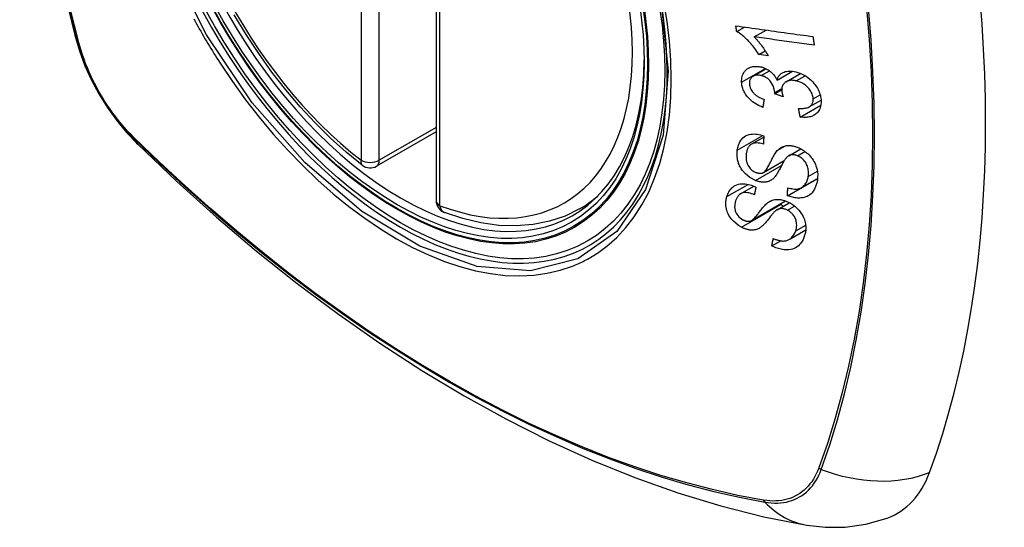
# Model space of a CAD drawing. Header units: inches. Extents: x 19 to 626, y 56 to 294.
# Tile 242 of 256: x 622.138 to 623.042, y 231.374 to 231.84. Entities that reach past the tile are written whole.
import ezdxf

# ---------------------------------------------------------------- set-up
doc = ezdxf.new("R2010")
doc.units = ezdxf.units.IN
doc.header["$MEASUREMENT"] = 0
doc.layers.add('Visible Edges(ANSI)', color=7, linetype='Continuous', lineweight=25)
doc.layers.add('Visible Tangent Edges(ANSI)', color=7, linetype='Continuous', lineweight=25)

msp = doc.modelspace()

# ---------------------------------------------------------------- linework, layer by layer
at = {"layer": 'Visible Edges(ANSI)'}
for p, q in [((622.51985, 232.15946), (622.51985, 231.67416)), ((622.79584, 231.82929), (622.80292, 231.83336)), ((622.81188, 231.8243), (622.82282, 231.8306)), ((622.81633, 231.80813), (622.82207, 231.81143)), ((622.82473, 231.80698), (622.81633, 231.80813)), ((622.81093, 231.78821), (622.8228, 231.79505)), ((622.83298, 231.78464), (622.84704, 231.79273)), ((622.84128, 231.78317), (622.85448, 231.79077)), ((622.83073, 231.77202), (622.83721, 231.77575)), ((622.83845, 231.76938), (622.83073, 231.77202)), ((622.85416, 231.75075), (622.87314, 231.76167)), ((622.86243, 231.7601), (622.8733, 231.76636)), ((622.51985, 231.73709), (622.46517, 231.7056)), ((622.80929, 231.72581), (622.82073, 231.7324)), ((622.84359, 231.71522), (622.85467, 231.72161)), ((622.82039, 231.69981), (622.83949, 231.71082)), ((622.84251, 231.67849), (622.86997, 231.6943)), ((622.85532, 231.68593), (622.87009, 231.69444)), ((622.86997, 231.6943), (622.86998, 231.69437)), ((622.87007, 231.69423), (622.86997, 231.6943)), ((622.79948, 231.68035), (622.81149, 231.68726)), ((622.65166, 231.66641), (622.66197, 231.67235)), ((622.8094, 231.65575), (622.84059, 231.67371)), ((622.83292, 231.66562), (622.84416, 231.67209)), ((622.84407, 231.63833), (622.85925, 231.64707)), ((622.82815, 231.63246), (622.83625, 231.63712))]:
    msp.add_line(p, q, dxfattribs=at)
at = {"layer": 'Visible Edges(ANSI)', "flags": 128}
for points in [[(622.19156, 232.53381), (622.17873, 232.4957), (622.16767, 232.45647), (622.15838, 232.41618), (622.15083, 232.37491), (622.14499, 232.33272), (622.14084, 232.28967), (622.13837, 232.24583), (622.13755, 232.20125), (622.13836, 232.15601), (622.14079, 232.11016), (622.14481, 232.06376), (622.1504, 232.01688), (622.15755, 231.9696), (622.16623, 231.92196), (622.17642, 231.87405), (622.1881, 231.82593)], [(622.45204, 231.70651), (622.43734, 231.71851), (622.42291, 231.73149), (622.40882, 231.7454), (622.39512, 231.76017), (622.38188, 231.77574), (622.36915, 231.79203), (622.35699, 231.80897), (622.34544, 231.82649), (622.33456, 231.8445)], [(622.79584, 231.82929), (622.79581, 231.8295), (622.79578, 231.82972), (622.79574, 231.82993), (622.79571, 231.83015), (622.79568, 231.83036), (622.79565, 231.83058), (622.79562, 231.83079), (622.79559, 231.83101), (622.79556, 231.83122), (622.79553, 231.83144), (622.7955, 231.83165), (622.79547, 231.83187), (622.79544, 231.83208), (622.79541, 231.8323), (622.79538, 231.83251), (622.79535, 231.83273), (622.79532, 231.83294), (622.79529, 231.83316), (622.79526, 231.83337), (622.79523, 231.83359), (622.7952, 231.8338), (622.79517, 231.83402), (622.79514, 231.83423), (622.79511, 231.83445)], [(622.79511, 231.83445), (622.79803, 231.83404), (622.80097, 231.83363), (622.80391, 231.83323), (622.80685, 231.83282), (622.8098, 231.83241), (622.81276, 231.832), (622.81571, 231.83159), (622.81867, 231.83118), (622.82163, 231.83077), (622.8246, 231.83036), (622.82756, 231.82995), (622.83052, 231.82953), (622.83349, 231.82912), (622.83645, 231.82871), (622.83941, 231.8283), (622.84236, 231.82789), (622.84532, 231.82749), (622.84826, 231.82708), (622.85121, 231.82667), (622.85414, 231.82626), (622.85707, 231.82586), (622.86, 231.82545), (622.86291, 231.82505), (622.86582, 231.82465)], [(622.1881, 231.82593), (622.19233, 231.81163), (622.19748, 231.7979), (622.20346, 231.78469), (622.21027, 231.77196), (622.21789, 231.7597), (622.22634, 231.7479), (622.23567, 231.73658), (622.24594, 231.72576)], [(622.81633, 231.80813), (622.81538, 231.80962), (622.81443, 231.81103), (622.81349, 231.81238), (622.81254, 231.81367), (622.81161, 231.81489), (622.81068, 231.81604), (622.80977, 231.81714), (622.80886, 231.81818), (622.80798, 231.81916), (622.80711, 231.82008), (622.80626, 231.82095), (622.80543, 231.82177), (622.80463, 231.82255), (622.80386, 231.82327), (622.80311, 231.82395), (622.80235, 231.82461), (622.80158, 231.82526), (622.8008, 231.8259), (622.8, 231.82652), (622.79919, 231.82713), (622.79836, 231.82771), (622.79753, 231.82827), (622.79669, 231.82879), (622.79584, 231.82929)], [(622.86582, 231.82465), (622.86587, 231.82432), (622.86592, 231.82399), (622.86597, 231.82365), (622.86602, 231.82332), (622.86607, 231.82299), (622.86612, 231.82266), (622.86617, 231.82233), (622.86622, 231.822), (622.86627, 231.82167), (622.86632, 231.82134), (622.86637, 231.821), (622.86642, 231.82067), (622.86647, 231.82034), (622.86652, 231.82001), (622.86657, 231.81968), (622.86662, 231.81935), (622.86668, 231.81902), (622.86673, 231.81869), (622.86678, 231.81836), (622.86683, 231.81803), (622.86688, 231.8177), (622.86693, 231.81737), (622.86698, 231.81703), (622.86703, 231.8167)], [(622.81188, 231.8243), (622.81237, 231.82382), (622.81285, 231.82333), (622.81333, 231.82283), (622.8138, 231.82232), (622.81427, 231.82181), (622.81473, 231.82128), (622.81518, 231.82076), (622.81563, 231.82022), (622.81607, 231.81969), (622.81651, 231.81915), (622.81694, 231.81861), (622.81736, 231.81807), (622.81777, 231.81753), (622.81818, 231.81699), (622.81864, 231.81637), (622.81918, 231.81563), (622.81979, 231.81478), (622.82045, 231.81384), (622.82116, 231.81282), (622.82188, 231.81173), (622.82262, 231.81058), (622.82335, 231.8094), (622.82406, 231.8082), (622.82473, 231.80698)], [(622.86703, 231.8167), (622.86475, 231.81702), (622.86246, 231.81733), (622.86017, 231.81765), (622.85788, 231.81796), (622.85559, 231.81828), (622.85329, 231.8186), (622.85099, 231.81891), (622.84869, 231.81923), (622.84639, 231.81955), (622.84409, 231.81986), (622.84178, 231.82018), (622.83948, 231.8205), (622.83717, 231.82082), (622.83487, 231.82113), (622.83256, 231.82145), (622.83026, 231.82177), (622.82795, 231.82209), (622.82565, 231.8224), (622.82335, 231.82272), (622.82105, 231.82304), (622.81876, 231.82336), (622.81646, 231.82367), (622.81417, 231.82399), (622.81188, 231.8243)], [(622.80037, 231.7828), (622.80035, 231.78416), (622.80044, 231.78549), (622.80062, 231.78678), (622.80091, 231.78802), (622.80129, 231.78922), (622.80178, 231.79036), (622.80237, 231.79144), (622.80304, 231.79244), (622.8038, 231.79337), (622.80465, 231.79421), (622.8056, 231.79496), (622.80661, 231.7956), (622.80764, 231.79611), (622.80867, 231.7965), (622.80967, 231.7968), (622.81064, 231.79701), (622.81155, 231.79716), (622.81246, 231.79725), (622.81338, 231.79729), (622.81432, 231.79728), (622.81526, 231.79722), (622.81622, 231.79711), (622.81719, 231.79695), (622.81817, 231.79674)], [(622.8183, 231.78884), (622.81757, 231.789), (622.81684, 231.78912), (622.81612, 231.7892), (622.81541, 231.78924), (622.8147, 231.78924), (622.81402, 231.78919), (622.81336, 231.78909), (622.81273, 231.78895), (622.81211, 231.78876), (622.81152, 231.78852), (622.81096, 231.78823), (622.81043, 231.78789), (622.80993, 231.78752), (622.80947, 231.7871), (622.80907, 231.78665), (622.80871, 231.78616), (622.8084, 231.78564), (622.80813, 231.78508), (622.80792, 231.78449), (622.80776, 231.78388), (622.80764, 231.78324), (622.80757, 231.78259), (622.80754, 231.78192), (622.80756, 231.78124)], [(622.81817, 231.79674), (622.81883, 231.79657), (622.81948, 231.79638), (622.82014, 231.79617), (622.82079, 231.79594), (622.82144, 231.79568), (622.82209, 231.79539), (622.82272, 231.79509), (622.82336, 231.79476), (622.82398, 231.79441), (622.8246, 231.79404), (622.82522, 231.79363), (622.82586, 231.79318), (622.82652, 231.79269), (622.82719, 231.79214), (622.82787, 231.79155), (622.82855, 231.79089), (622.82923, 231.79018), (622.82987, 231.78944), (622.83048, 231.78868), (622.83105, 231.7879), (622.83158, 231.78711), (622.83208, 231.7863), (622.83255, 231.78547), (622.83298, 231.78464)], [(622.83078, 231.77323), (622.83033, 231.77639), (622.82925, 231.77954), (622.82764, 231.78247), (622.82632, 231.78423), (622.82581, 231.78478), (622.82548, 231.78511), (622.82514, 231.78542), (622.82479, 231.78572), (622.82443, 231.78601), (622.82406, 231.78629), (622.82368, 231.78655), (622.82329, 231.78681), (622.8229, 231.78705), (622.82249, 231.78727), (622.82208, 231.78749), (622.82167, 231.78769), (622.82126, 231.78787), (622.82084, 231.78804), (622.82042, 231.78821), (622.82, 231.78835), (622.81957, 231.78849), (622.81915, 231.78862), (622.81873, 231.78873), (622.8183, 231.78884)], [(622.83298, 231.78464), (622.83314, 231.78524), (622.83333, 231.78584), (622.83354, 231.78641), (622.83377, 231.78697), (622.83404, 231.78751), (622.83433, 231.78804), (622.83466, 231.78854), (622.83502, 231.78902), (622.8354, 231.78948), (622.83582, 231.78991), (622.83626, 231.79032), (622.83673, 231.79069), (622.83723, 231.79104), (622.83778, 231.79137), (622.83848, 231.79173), (622.83934, 231.79209), (622.84036, 231.79242), (622.84156, 231.79268), (622.84291, 231.79285), (622.8443, 231.79291), (622.84573, 231.79286), (622.84718, 231.79271), (622.84865, 231.79247), (622.85013, 231.79216)], [(622.85013, 231.79216), (622.85206, 231.79163), (622.85397, 231.79097), (622.85587, 231.79017), (622.85774, 231.78922), (622.85954, 231.78814), (622.86127, 231.78692), (622.86292, 231.78559), (622.8644, 231.78424), (622.86569, 231.78292), (622.8668, 231.78167), (622.86771, 231.78055), (622.8685, 231.77948), (622.86924, 231.77839), (622.86991, 231.77728), (622.87053, 231.77616), (622.87109, 231.77501), (622.87159, 231.77385), (622.87202, 231.77269), (622.87239, 231.77153), (622.87269, 231.77037), (622.87294, 231.7692), (622.87313, 231.76804), (622.87326, 231.7669), (622.87334, 231.76576)], [(622.81983, 231.75965), (622.81821, 231.76032), (622.8166, 231.76107), (622.81501, 231.76189), (622.81346, 231.76278), (622.81194, 231.76376), (622.81047, 231.76483), (622.80911, 231.76593), (622.80791, 231.76702), (622.80688, 231.76807), (622.80598, 231.76906), (622.80522, 231.77), (622.80453, 231.77092), (622.80389, 231.77186), (622.80331, 231.77282), (622.80277, 231.7738), (622.80229, 231.77479), (622.80186, 231.77579), (622.80149, 231.7768), (622.80117, 231.7778), (622.80091, 231.77881), (622.8007, 231.77981), (622.80054, 231.78082), (622.80043, 231.78181), (622.80037, 231.7828)], [(622.80756, 231.78124), (622.80765, 231.78014), (622.80786, 231.77903), (622.80817, 231.77792), (622.80861, 231.77681), (622.80916, 231.77572), (622.80977, 231.77473), (622.81039, 231.77389), (622.81097, 231.7732), (622.81148, 231.77264), (622.81201, 231.77211), (622.81257, 231.77161), (622.81315, 231.77112), (622.81374, 231.77067), (622.81435, 231.77023), (622.81498, 231.76981), (622.81562, 231.76942), (622.81628, 231.76904), (622.81694, 231.76868), (622.81761, 231.76834), (622.81829, 231.76802), (622.81897, 231.76772), (622.81965, 231.76743), (622.82033, 231.76716), (622.82101, 231.7669)], [(622.8506, 231.78394), (622.84979, 231.78412), (622.84899, 231.78426), (622.84819, 231.78437), (622.8474, 231.78444), (622.84662, 231.78447), (622.84585, 231.78445), (622.8451, 231.78439), (622.84436, 231.78428), (622.84365, 231.78413), (622.84297, 231.78393), (622.84231, 231.78368), (622.84169, 231.78339), (622.84109, 231.78306), (622.8405, 231.78267), (622.83991, 231.7822), (622.83934, 231.78165), (622.8388, 231.78101), (622.83833, 231.78028), (622.83794, 231.77951), (622.83764, 231.77868), (622.83742, 231.7778), (622.83728, 231.77689), (622.83721, 231.77595), (622.83722, 231.77499)], [(622.86608, 231.76753), (622.866, 231.76854), (622.86584, 231.76957), (622.86559, 231.77061), (622.86526, 231.77164), (622.86484, 231.77266), (622.86434, 231.77367), (622.86375, 231.77466), (622.86311, 231.77561), (622.86243, 231.77649), (622.86175, 231.77729), (622.86107, 231.77801), (622.86039, 231.77869), (622.85968, 231.77933), (622.85894, 231.77994), (622.85818, 231.78051), (622.85739, 231.78105), (622.85658, 231.78156), (622.85575, 231.78202), (622.85491, 231.78244), (622.85406, 231.78282), (622.8532, 231.78316), (622.85234, 231.78346), (622.85147, 231.78372), (622.8506, 231.78394)], [(622.83073, 231.77202), (622.83073, 231.77206), (622.83074, 231.77211), (622.83074, 231.77216), (622.83075, 231.77221), (622.83075, 231.77226), (622.83075, 231.77232), (622.83076, 231.77237), (622.83076, 231.77242), (622.83076, 231.77247), (622.83077, 231.77252), (622.83077, 231.77257), (622.83077, 231.77262), (622.83078, 231.77267), (622.83078, 231.77272), (622.83078, 231.77277), (622.83078, 231.77282), (622.83078, 231.77287), (622.83078, 231.77292), (622.83078, 231.77297), (622.83079, 231.77302), (622.83078, 231.77307), (622.83078, 231.77313), (622.83078, 231.77318), (622.83078, 231.77323)], [(622.83722, 231.77499), (622.83724, 231.77477), (622.83725, 231.77455), (622.83728, 231.77432), (622.8373, 231.77409), (622.83733, 231.77387), (622.83737, 231.77364), (622.8374, 231.77341), (622.83745, 231.77317), (622.83749, 231.77294), (622.83754, 231.7727), (622.83759, 231.77247), (622.83765, 231.77223), (622.8377, 231.77199), (622.83776, 231.77175), (622.83782, 231.77151), (622.83789, 231.77127), (622.83795, 231.77103), (622.83802, 231.77079), (622.83809, 231.77055), (622.83816, 231.77031), (622.83823, 231.77008), (622.83831, 231.76984), (622.83838, 231.76961), (622.83845, 231.76938)], [(622.82101, 231.7669), (622.82096, 231.7666), (622.82091, 231.7663), (622.82086, 231.76599), (622.82081, 231.76569), (622.82076, 231.76539), (622.82071, 231.76509), (622.82066, 231.76478), (622.82061, 231.76448), (622.82057, 231.76418), (622.82052, 231.76388), (622.82047, 231.76357), (622.82042, 231.76327), (622.82037, 231.76297), (622.82032, 231.76267), (622.82027, 231.76236), (622.82022, 231.76206), (622.82017, 231.76176), (622.82012, 231.76146), (622.82008, 231.76116), (622.82003, 231.76085), (622.81998, 231.76055), (622.81993, 231.76025), (622.81988, 231.75995), (622.81983, 231.75965)], [(622.85261, 231.75865), (622.85366, 231.7586), (622.8547, 231.75858), (622.85574, 231.75859), (622.85677, 231.75864), (622.85777, 231.75874), (622.85875, 231.75888), (622.8597, 231.75907), (622.86062, 231.75932), (622.8615, 231.75964), (622.86232, 231.76004), (622.86303, 231.76048), (622.86362, 231.76095), (622.8641, 231.76142), (622.8645, 231.76188), (622.86483, 231.76234), (622.86513, 231.76283), (622.86539, 231.76334), (622.8656, 231.76388), (622.86578, 231.76444), (622.86592, 231.76502), (622.86602, 231.76563), (622.86608, 231.76625), (622.8661, 231.76688), (622.86608, 231.76753)], [(622.87334, 231.76576), (622.87335, 231.76399), (622.87322, 231.76227), (622.87293, 231.76061), (622.87247, 231.75903), (622.87183, 231.75755), (622.87105, 231.75624), (622.87021, 231.75516), (622.86936, 231.75428), (622.86856, 231.75358), (622.8678, 231.75303), (622.86702, 231.75253), (622.8662, 231.75209), (622.86535, 231.75169), (622.86446, 231.75135), (622.86353, 231.75106), (622.86256, 231.75082), (622.86157, 231.75064), (622.86056, 231.75051), (622.85953, 231.75043), (622.85849, 231.7504), (622.85743, 231.75042), (622.85635, 231.75049), (622.85526, 231.7506), (622.85416, 231.75075)], [(622.85416, 231.75075), (622.85409, 231.75108), (622.85403, 231.7514), (622.85396, 231.75173), (622.8539, 231.75206), (622.85384, 231.75239), (622.85377, 231.75272), (622.85371, 231.75305), (622.85364, 231.75338), (622.85358, 231.75371), (622.85351, 231.75404), (622.85345, 231.75437), (622.85338, 231.7547), (622.85332, 231.75503), (622.85325, 231.75536), (622.85319, 231.75568), (622.85313, 231.75601), (622.85306, 231.75634), (622.853, 231.75667), (622.85293, 231.757), (622.85287, 231.75733), (622.8528, 231.75766), (622.85274, 231.75799), (622.85268, 231.75832), (622.85261, 231.75865)], [(622.79639, 231.72033), (622.79658, 231.7215), (622.79682, 231.72264), (622.79711, 231.72377), (622.79744, 231.72486), (622.79784, 231.72592), (622.79829, 231.72696), (622.7988, 231.72795), (622.79937, 231.7289), (622.8, 231.72982), (622.80073, 231.7307), (622.80162, 231.73163), (622.80273, 231.73255), (622.80406, 231.73341), (622.80562, 231.73415), (622.80726, 231.73467), (622.80888, 231.735), (622.81046, 231.73516), (622.81195, 231.73519), (622.81339, 231.73512), (622.81485, 231.73496), (622.81632, 231.7347), (622.8178, 231.73436), (622.81929, 231.73393), (622.82079, 231.73342)], [(622.24594, 231.72576), (622.28175, 231.69163), (622.31813, 231.6589), (622.35502, 231.62762), (622.39237, 231.59784), (622.43014, 231.56962), (622.46829, 231.543), (622.50676, 231.51804), (622.5455, 231.49479), (622.58449, 231.47329), (622.62366, 231.45359), (622.66299, 231.43574), (622.70242, 231.41979), (622.74191, 231.40579), (622.78142, 231.39379), (622.82089, 231.38385), (622.86029, 231.37602)], [(622.82037, 231.72589), (622.81881, 231.72633), (622.81725, 231.72666), (622.81572, 231.72689), (622.81422, 231.72697), (622.81277, 231.7269), (622.81141, 231.72665), (622.81022, 231.72627), (622.80931, 231.72582), (622.80864, 231.72539), (622.80816, 231.72501), (622.80772, 231.72459), (622.80732, 231.72415), (622.80696, 231.72368), (622.80662, 231.72318), (622.80632, 231.72267), (622.80604, 231.72213), (622.80579, 231.72157), (622.80557, 231.721), (622.80537, 231.72041), (622.80519, 231.71982), (622.80504, 231.71921), (622.80491, 231.71859), (622.80479, 231.71797), (622.80469, 231.71734)], [(622.82079, 231.73342), (622.82077, 231.73311), (622.82075, 231.73279), (622.82073, 231.73248), (622.82071, 231.73216), (622.8207, 231.73185), (622.82068, 231.73154), (622.82066, 231.73122), (622.82064, 231.73091), (622.82063, 231.73059), (622.82061, 231.73028), (622.82059, 231.72997), (622.82057, 231.72965), (622.82056, 231.72934), (622.82054, 231.72902), (622.82052, 231.72871), (622.8205, 231.7284), (622.82049, 231.72808), (622.82047, 231.72777), (622.82045, 231.72746), (622.82043, 231.72714), (622.82042, 231.72683), (622.8204, 231.72651), (622.82038, 231.7262), (622.82037, 231.72589)], [(622.81316, 231.69252), (622.80803, 231.69523), (622.80358, 231.69888), (622.80105, 231.70178), (622.80002, 231.70326), (622.79921, 231.70463), (622.79855, 231.70591), (622.79804, 231.70708), (622.79765, 231.70812), (622.79736, 231.70899), (622.79712, 231.70977), (622.79691, 231.71056), (622.79673, 231.71133), (622.79657, 231.71211), (622.79644, 231.71288), (622.79633, 231.71365), (622.79625, 231.71441), (622.79619, 231.71517), (622.79615, 231.71593), (622.79614, 231.71668), (622.79615, 231.71743), (622.79618, 231.71816), (622.79623, 231.71889), (622.7963, 231.71962), (622.79639, 231.72033)], [(622.80469, 231.71734), (622.80463, 231.71684), (622.80457, 231.71633), (622.80452, 231.71582), (622.80448, 231.71531), (622.80445, 231.71479), (622.80444, 231.71427), (622.80444, 231.71374), (622.80445, 231.71321), (622.80447, 231.71268), (622.80451, 231.71214), (622.80457, 231.71159), (622.80465, 231.71105), (622.80475, 231.7105), (622.80487, 231.70995), (622.80501, 231.70939), (622.80518, 231.70884), (622.80537, 231.70829), (622.8056, 231.70771), (622.8061, 231.70669), (622.80702, 231.7052), (622.80833, 231.70357), (622.80987, 231.70211), (622.81162, 231.7009), (622.81348, 231.69998)], [(622.82009, 231.69966), (622.8207, 231.70002), (622.82132, 231.70052), (622.82194, 231.70115), (622.82256, 231.70189), (622.82316, 231.70271), (622.82374, 231.70357), (622.82428, 231.70445), (622.82478, 231.70531), (622.82524, 231.70615), (622.82568, 231.70698), (622.82611, 231.70781), (622.82652, 231.70865), (622.82693, 231.70949), (622.82736, 231.71035), (622.82779, 231.71124), (622.82826, 231.71215), (622.82875, 231.71311), (622.82929, 231.7141), (622.82987, 231.71515), (622.83049, 231.71621), (622.83115, 231.71726), (622.83182, 231.71826), (622.83249, 231.71918), (622.83316, 231.71997)], [(622.83316, 231.71997), (622.83385, 231.72066), (622.83458, 231.72131), (622.83536, 231.72192), (622.83618, 231.72249), (622.83705, 231.72299), (622.83796, 231.72344), (622.83893, 231.72382), (622.8399, 231.72412), (622.84084, 231.72434), (622.84175, 231.72448), (622.84262, 231.72456), (622.84343, 231.72459), (622.84419, 231.72459), (622.84489, 231.72455), (622.84559, 231.72449), (622.84629, 231.72441), (622.847, 231.72429), (622.8477, 231.72416), (622.84841, 231.72399), (622.84912, 231.72381), (622.84984, 231.7236), (622.85055, 231.72337), (622.85126, 231.72312), (622.85198, 231.72284)], [(622.85164, 231.71521), (622.85097, 231.71546), (622.8503, 231.71568), (622.84964, 231.71585), (622.84897, 231.71599), (622.84831, 231.71609), (622.84766, 231.71614), (622.84702, 231.71615), (622.84642, 231.71611), (622.84588, 231.71604), (622.84537, 231.71594), (622.84491, 231.71581), (622.84448, 231.71566), (622.84408, 231.71548), (622.8437, 231.71529), (622.84333, 231.71507), (622.84298, 231.71483), (622.84264, 231.71458), (622.84231, 231.71431), (622.842, 231.71403), (622.84169, 231.71373), (622.84141, 231.71342), (622.84113, 231.71311), (622.84087, 231.71279), (622.84061, 231.71247)], [(622.85198, 231.72284), (622.85309, 231.72237), (622.8542, 231.72185), (622.85529, 231.72128), (622.85636, 231.72065), (622.85741, 231.71998), (622.85843, 231.71926), (622.85942, 231.7185), (622.86039, 231.7177), (622.86134, 231.71684), (622.86231, 231.7159), (622.86327, 231.71487), (622.86423, 231.71375), (622.86516, 231.71253), (622.86603, 231.71124), (622.86681, 231.70993), (622.8675, 231.7086), (622.86811, 231.70725), (622.86864, 231.70589), (622.86913, 231.7044), (622.86961, 231.70255), (622.87, 231.70037), (622.87021, 231.69793), (622.87018, 231.69553), (622.86994, 231.69321)], [(622.84061, 231.71247), (622.84028, 231.71203), (622.83994, 231.71151), (622.83957, 231.71092), (622.83918, 231.71026), (622.83878, 231.70955), (622.83836, 231.70879), (622.83793, 231.70799), (622.83748, 231.70715), (622.83703, 231.70628), (622.83657, 231.7054), (622.83611, 231.70451), (622.83563, 231.70361), (622.83516, 231.70271), (622.83468, 231.70182), (622.8342, 231.70095), (622.83373, 231.70011), (622.83325, 231.6993), (622.83278, 231.69851), (622.83229, 231.69774), (622.83177, 231.69698), (622.83124, 231.69625), (622.8307, 231.69557), (622.83015, 231.69494), (622.82959, 231.69439)], [(622.86152, 231.69619), (622.86164, 231.69715), (622.86172, 231.69812), (622.86176, 231.6991), (622.86175, 231.7001), (622.86168, 231.70112), (622.86156, 231.70214), (622.86139, 231.70318), (622.86115, 231.70421), (622.86085, 231.70525), (622.86049, 231.70628), (622.86005, 231.70731), (622.85953, 231.70833), (622.85893, 231.70933), (622.85824, 231.71027), (622.85753, 231.71111), (622.85683, 231.71184), (622.85615, 231.71246), (622.85552, 231.71298), (622.85491, 231.71343), (622.85428, 231.71386), (622.85364, 231.71425), (622.85299, 231.7146), (622.85232, 231.71492), (622.85164, 231.71521)], [(622.81348, 231.69998), (622.81378, 231.69987), (622.81407, 231.69976), (622.81437, 231.69966), (622.81467, 231.69957), (622.81496, 231.69948), (622.81526, 231.69941), (622.81555, 231.69934), (622.81585, 231.69928), (622.81614, 231.69923), (622.81643, 231.69919), (622.81672, 231.69916), (622.817, 231.69914), (622.81728, 231.69913), (622.81756, 231.69913), (622.81784, 231.69914), (622.81811, 231.69916), (622.81837, 231.69919), (622.81863, 231.69923), (622.81889, 231.69928), (622.81914, 231.69933), (622.81938, 231.6994), (622.81962, 231.69948), (622.81986, 231.69957), (622.82009, 231.69966)], [(622.78682, 231.6777), (622.78719, 231.67882), (622.78762, 231.67992), (622.78811, 231.68098), (622.78865, 231.682), (622.78925, 231.68298), (622.78992, 231.68392), (622.79065, 231.6848), (622.79145, 231.68563), (622.79233, 231.68641), (622.79334, 231.68716), (622.79452, 231.68786), (622.79587, 231.68848), (622.79741, 231.68898), (622.79907, 231.6893), (622.8007, 231.68945), (622.80228, 231.68945), (622.80378, 231.68933), (622.80519, 231.68913), (622.80658, 231.68886), (622.80797, 231.6885), (622.80936, 231.68807), (622.81074, 231.68756), (622.81213, 231.68698), (622.81351, 231.68634)], [(622.82959, 231.69439), (622.82894, 231.69382), (622.82826, 231.69328), (622.82753, 231.69279), (622.82677, 231.69235), (622.82596, 231.69195), (622.82512, 231.69162), (622.82423, 231.69134), (622.82337, 231.69114), (622.82254, 231.69101), (622.82176, 231.69094), (622.82102, 231.69091), (622.82035, 231.69091), (622.81974, 231.69094), (622.81915, 231.69098), (622.81856, 231.69105), (622.81797, 231.69114), (622.81737, 231.69125), (622.81678, 231.69137), (622.81618, 231.69152), (622.81558, 231.69168), (622.81498, 231.69187), (622.81437, 231.69207), (622.81377, 231.69229), (622.81316, 231.69252)], [(622.86994, 231.69321), (622.86929, 231.6899), (622.86836, 231.68683), (622.8673, 231.68442), (622.86621, 231.68261), (622.8652, 231.68131), (622.86422, 231.68029), (622.86314, 231.67938), (622.86197, 231.67859), (622.86068, 231.6779), (622.8593, 231.67734), (622.8579, 231.67693), (622.85652, 231.67664), (622.85518, 231.67647), (622.85391, 231.67638), (622.85272, 231.67637), (622.8516, 231.67641), (622.85049, 231.67651), (622.84936, 231.67665), (622.84824, 231.67684), (622.8471, 231.67708), (622.84596, 231.67737), (622.84482, 231.6777), (622.84367, 231.67807), (622.84251, 231.67849)], [(622.84274, 231.68588), (622.84396, 231.68554), (622.84518, 231.68523), (622.8464, 231.68499), (622.84761, 231.6848), (622.84881, 231.68468), (622.84998, 231.68463), (622.85111, 231.68467), (622.85219, 231.6848), (622.85323, 231.68504), (622.85424, 231.6854), (622.85521, 231.68587), (622.85611, 231.68643), (622.85692, 231.68707), (622.85764, 231.68775), (622.85829, 231.68846), (622.85886, 231.6892), (622.85937, 231.68996), (622.85982, 231.69076), (622.86022, 231.69159), (622.86058, 231.69246), (622.86088, 231.69336), (622.86114, 231.69428), (622.86135, 231.69523), (622.86152, 231.69619)], [(622.81206, 231.67942), (622.81083, 231.67993), (622.80958, 231.68038), (622.80834, 231.68077), (622.80711, 231.68107), (622.80588, 231.68129), (622.80469, 231.68141), (622.80353, 231.68143), (622.80242, 231.68133), (622.80138, 231.68112), (622.80049, 231.68083), (622.79974, 231.68049), (622.79911, 231.68012), (622.79858, 231.67974), (622.79809, 231.67932), (622.79763, 231.67886), (622.79721, 231.67838), (622.79682, 231.67786), (622.79646, 231.67732), (622.79614, 231.67677), (622.79584, 231.67619), (622.79557, 231.6756), (622.79532, 231.675), (622.79509, 231.67438), (622.79488, 231.67375)], [(622.81351, 231.68634), (622.81345, 231.68605), (622.81339, 231.68576), (622.81333, 231.68547), (622.81327, 231.68518), (622.8132, 231.68489), (622.81314, 231.68461), (622.81308, 231.68432), (622.81302, 231.68403), (622.81296, 231.68374), (622.8129, 231.68345), (622.81284, 231.68317), (622.81278, 231.68288), (622.81272, 231.68259), (622.81266, 231.6823), (622.8126, 231.68201), (622.81254, 231.68173), (622.81248, 231.68144), (622.81242, 231.68115), (622.81236, 231.68086), (622.8123, 231.68057), (622.81224, 231.68029), (622.81218, 231.68), (622.81212, 231.67971), (622.81206, 231.67942)], [(622.84251, 231.67849), (622.84252, 231.67879), (622.84253, 231.6791), (622.84254, 231.67941), (622.84255, 231.67972), (622.84256, 231.68002), (622.84257, 231.68033), (622.84258, 231.68064), (622.84259, 231.68095), (622.84259, 231.68126), (622.8426, 231.68156), (622.84261, 231.68187), (622.84262, 231.68218), (622.84263, 231.68249), (622.84264, 231.6828), (622.84265, 231.6831), (622.84266, 231.68341), (622.84267, 231.68372), (622.84268, 231.68403), (622.84269, 231.68434), (622.8427, 231.68465), (622.84271, 231.68495), (622.84272, 231.68526), (622.84273, 231.68557), (622.84274, 231.68588)], [(622.80014, 231.64966), (622.79747, 231.65127), (622.79496, 231.65317), (622.79288, 231.65509), (622.79138, 231.65674), (622.79037, 231.658), (622.7895, 231.65923), (622.78873, 231.66049), (622.78805, 231.66176), (622.78747, 231.66306), (622.787, 231.66433), (622.78663, 231.66556), (622.78634, 231.66674), (622.78613, 231.66786), (622.78599, 231.66892), (622.78591, 231.6699), (622.78586, 231.67082), (622.78586, 231.67173), (622.78589, 231.67262), (622.78596, 231.6735), (622.78607, 231.67437), (622.78621, 231.67523), (622.78638, 231.67607), (622.78658, 231.67689), (622.78682, 231.6777)], [(622.79488, 231.67375), (622.79473, 231.67325), (622.79459, 231.67274), (622.79446, 231.67222), (622.79434, 231.67169), (622.79424, 231.67116), (622.79415, 231.67063), (622.79408, 231.67008), (622.79403, 231.66953), (622.794, 231.66897), (622.79398, 231.66841), (622.79399, 231.66783), (622.79403, 231.66724), (622.79409, 231.66665), (622.79418, 231.66606), (622.79431, 231.66544), (622.79453, 231.66466), (622.79488, 231.66373), (622.79539, 231.66264), (622.7961, 231.66143), (622.79694, 231.66026), (622.79791, 231.65915), (622.79902, 231.65813), (622.80022, 231.65724), (622.80149, 231.65648)], [(622.80819, 231.65523), (622.80885, 231.65547), (622.80954, 231.65583), (622.81025, 231.65632), (622.81098, 231.6569), (622.8117, 231.65756), (622.81241, 231.65827), (622.81309, 231.65901), (622.81373, 231.65974), (622.81433, 231.66046), (622.8149, 231.66118), (622.81545, 231.66189), (622.81599, 231.66261), (622.81653, 231.66333), (622.81709, 231.66407), (622.81765, 231.66483), (622.81825, 231.66561), (622.81889, 231.66642), (622.81957, 231.66726), (622.8203, 231.66814), (622.82108, 231.66903), (622.82189, 231.66991), (622.82272, 231.67075), (622.82354, 231.6715), (622.82434, 231.67214)], [(622.82434, 231.67214), (622.82513, 231.67268), (622.82597, 231.67319), (622.82685, 231.67364), (622.82776, 231.67405), (622.82872, 231.6744), (622.82971, 231.67468), (622.83075, 231.6749), (622.83178, 231.67505), (622.83277, 231.67512), (622.83371, 231.67513), (622.8346, 231.67508), (622.83544, 231.675), (622.83621, 231.67489), (622.83693, 231.67476), (622.83765, 231.67461), (622.83836, 231.67443), (622.83907, 231.67423), (622.83978, 231.674), (622.84048, 231.67375), (622.84119, 231.67348), (622.8419, 231.67319), (622.8426, 231.67287), (622.8433, 231.67254), (622.844, 231.67218)], [(622.83643, 231.67055), (622.83641, 231.67057), (622.83639, 231.67059), (622.83637, 231.67061), (622.83634, 231.67063), (622.83632, 231.67065), (622.8363, 231.67067), (622.83628, 231.67069), (622.83626, 231.67071), (622.83624, 231.67073), (622.83622, 231.67075), (622.8362, 231.67077), (622.83618, 231.67079), (622.83615, 231.6708), (622.83613, 231.67082), (622.83611, 231.67084), (622.83609, 231.67086), (622.83607, 231.67088), (622.83605, 231.6709), (622.83603, 231.67092), (622.83601, 231.67094), (622.83599, 231.67096), (622.83597, 231.67098), (622.83594, 231.671), (622.83592, 231.67102)], [(622.844, 231.67218), (622.84664, 231.67063), (622.84913, 231.6688), (622.85128, 231.66686), (622.85295, 231.6651), (622.85413, 231.66365), (622.85512, 231.66228), (622.85601, 231.66088), (622.85679, 231.65945), (622.85746, 231.65799), (622.85801, 231.65656), (622.85844, 231.6552), (622.85876, 231.6539), (622.859, 231.65269), (622.85916, 231.65158), (622.85926, 231.65057), (622.85931, 231.64957), (622.85932, 231.64859), (622.85929, 231.64763), (622.85921, 231.64668), (622.85909, 231.64574), (622.85894, 231.64482), (622.85874, 231.64392), (622.85851, 231.64304), (622.85825, 231.64217)], [(622.65166, 231.66641), (622.63828, 231.65985), (622.62404, 231.65504), (622.60908, 231.65202), (622.59353, 231.65079), (622.57749, 231.65132), (622.56108, 231.65358), (622.54439, 231.65752), (622.5275, 231.66311)], [(622.83093, 231.66415), (622.83053, 231.66379), (622.8301, 231.66336), (622.82965, 231.66286), (622.82916, 231.66231), (622.82865, 231.66171), (622.82812, 231.66107), (622.82757, 231.66039), (622.827, 231.65968), (622.82642, 231.65895), (622.82583, 231.6582), (622.82523, 231.65743), (622.82463, 231.65667), (622.82402, 231.65591), (622.8234, 231.65515), (622.82279, 231.65442), (622.82219, 231.6537), (622.82159, 231.65301), (622.821, 231.65236), (622.82038, 231.65171), (622.81975, 231.65108), (622.81911, 231.65049), (622.81846, 231.64993), (622.81781, 231.64943), (622.81717, 231.649)], [(622.8426, 231.66515), (622.84191, 231.66549), (622.84123, 231.66579), (622.84053, 231.66606), (622.83983, 231.66628), (622.83914, 231.66646), (622.83845, 231.6666), (622.83778, 231.66668), (622.83715, 231.66672), (622.83658, 231.66672), (622.83606, 231.66668), (622.83558, 231.66661), (622.83514, 231.66652), (622.83473, 231.66641), (622.83433, 231.66628), (622.83394, 231.66612), (622.83356, 231.66596), (622.8332, 231.66577), (622.83284, 231.66557), (622.83249, 231.66536), (622.83216, 231.66513), (622.83184, 231.6649), (622.83152, 231.66465), (622.83122, 231.6644), (622.83093, 231.66415)], [(622.83853, 231.66885), (622.83844, 231.66891), (622.83836, 231.66897), (622.83827, 231.66904), (622.83818, 231.6691), (622.8381, 231.66917), (622.83801, 231.66923), (622.83792, 231.6693), (622.83783, 231.66937), (622.83775, 231.66944), (622.83766, 231.66951), (622.83757, 231.66958), (622.83748, 231.66965), (622.8374, 231.66972), (622.83731, 231.66979), (622.83722, 231.66986), (622.83713, 231.66994), (622.83705, 231.67001), (622.83696, 231.67009), (622.83687, 231.67016), (622.83678, 231.67024), (622.83669, 231.67031), (622.83661, 231.67039), (622.83652, 231.67047), (622.83643, 231.67055)], [(622.85005, 231.64613), (622.85042, 231.64739), (622.85069, 231.6487), (622.85087, 231.65004), (622.85094, 231.65143), (622.85089, 231.65276), (622.85076, 231.65394), (622.85057, 231.65496), (622.85035, 231.65585), (622.85008, 231.65673), (622.84974, 231.65761), (622.84933, 231.65849), (622.84885, 231.65935), (622.84831, 231.66018), (622.84774, 231.66093), (622.84717, 231.66159), (622.84664, 231.66215), (622.84616, 231.66262), (622.84569, 231.66304), (622.84521, 231.66344), (622.84471, 231.66383), (622.8442, 231.66419), (622.84368, 231.66453), (622.84314, 231.66485), (622.8426, 231.66515)], [(622.80149, 231.65648), (622.80178, 231.65633), (622.80206, 231.65619), (622.80235, 231.65606), (622.80264, 231.65593), (622.80293, 231.65581), (622.80323, 231.65569), (622.80352, 231.65559), (622.80381, 231.65549), (622.8041, 231.6554), (622.80439, 231.65532), (622.80468, 231.65525), (622.80497, 231.65519), (622.80526, 231.65514), (622.80554, 231.6551), (622.80583, 231.65507), (622.8061, 231.65505), (622.80638, 231.65504), (622.80665, 231.65504), (622.80691, 231.65505), (622.80718, 231.65507), (622.80743, 231.6551), (622.80769, 231.65513), (622.80794, 231.65518), (622.80819, 231.65523)], [(622.81717, 231.649), (622.81643, 231.64857), (622.81566, 231.64817), (622.81485, 231.64782), (622.81401, 231.64752), (622.81314, 231.64728), (622.81223, 231.64709), (622.81129, 231.64697), (622.81039, 231.64691), (622.80953, 231.6469), (622.80872, 231.64695), (622.80797, 231.64702), (622.80728, 231.64712), (622.80666, 231.64724), (622.80607, 231.64736), (622.80547, 231.64751), (622.80488, 231.64768), (622.80428, 231.64786), (622.80369, 231.64807), (622.80309, 231.64829), (622.8025, 231.64853), (622.80191, 231.64878), (622.80132, 231.64906), (622.80073, 231.64935), (622.80014, 231.64966)], [(622.82941, 231.63925), (622.83009, 231.63897), (622.83078, 231.63869), (622.83146, 231.63843), (622.83215, 231.63819), (622.83284, 231.63796), (622.83352, 231.63775), (622.83421, 231.63756), (622.83489, 231.63739), (622.83557, 231.63725), (622.83625, 231.63712), (622.83692, 231.63702), (622.83758, 231.63695), (622.83824, 231.63691), (622.83895, 231.6369), (622.83983, 231.63695), (622.84085, 231.63711), (622.84199, 231.6374), (622.84323, 231.63789), (622.84455, 231.63862), (622.84591, 231.63963), (622.84723, 231.64094), (622.84839, 231.64251), (622.84933, 231.64425), (622.85005, 231.64613)], [(622.85825, 231.64217), (622.85757, 231.64028), (622.85678, 231.63844), (622.85586, 231.63669), (622.8548, 231.63505), (622.85364, 231.6336), (622.85246, 231.63242), (622.85125, 231.63146), (622.84995, 231.63064), (622.84855, 231.62996), (622.84704, 231.62942), (622.84543, 231.62904), (622.84381, 231.62882), (622.84224, 231.62874), (622.84073, 231.62877), (622.83931, 231.62889), (622.83801, 231.62907), (622.83678, 231.62931), (622.83554, 231.6296), (622.83431, 231.62995), (622.83307, 231.63035), (622.83184, 231.6308), (622.83061, 231.6313), (622.82938, 231.63186), (622.82815, 231.63246)], [(622.82815, 231.63246), (622.8282, 231.63274), (622.82826, 231.63302), (622.82831, 231.63331), (622.82836, 231.63359), (622.82841, 231.63387), (622.82846, 231.63415), (622.82852, 231.63444), (622.82857, 231.63472), (622.82862, 231.635), (622.82867, 231.63529), (622.82873, 231.63557), (622.82878, 231.63585), (622.82883, 231.63614), (622.82888, 231.63642), (622.82894, 231.6367), (622.82899, 231.63699), (622.82904, 231.63727), (622.82909, 231.63755), (622.82915, 231.63784), (622.8292, 231.63812), (622.82925, 231.6384), (622.82931, 231.63869), (622.82936, 231.63897), (622.82941, 231.63925)], [(622.86029, 231.37602), (622.87724, 231.3741), (622.89544, 231.37425), (622.91453, 231.37692), (622.93391, 231.38249)]]:
    msp.add_lwpolyline(points, dxfattribs=at)
at = {"layer": 'Visible Edges(ANSI)'}
for centre, start, end in [((622.45928, 231.71584), 232.21581, 299.93599), ((622.53166, 231.67416), 180, 249.36936)]:
    msp.add_arc(centre, 0.01181, start, end, dxfattribs=at)
msp.add_ellipse((622.48468, 231.93144), major_axis=(-0.15963, 0.2772), ratio=0.578093, dxfattribs=at)
for centre, major_axis, start_param, end_param in [((622.48816, 231.93344), (0.15718, -0.27294), 2.362013, 7.062765), ((622.10573, 232.27431), (-0.64835, 1.12588), 3.592663, 4.265186), ((622.8547, 231.54032), (0.08841, -0.15353), 6.184194, 6.734256)]:
    msp.add_ellipse(centre, major_axis=major_axis, ratio=0.578093, start_param=start_param, end_param=end_param, dxfattribs=at)
at = {"layer": 'Visible Tangent Edges(ANSI)'}
for p, q in [((622.45093, 232.19633), (622.45093, 231.71103)), ((622.46763, 231.71103), (622.46763, 232.19633)), ((622.52331, 231.66935), (622.52331, 232.15465)), ((622.19162, 231.81982), (622.1915, 231.82027)), ((622.80037, 231.7828), (622.82217, 231.79536)), ((622.8183, 231.78884), (622.82585, 231.79319)), ((622.8506, 231.78394), (622.85874, 231.78863)), ((622.83078, 231.77323), (622.83729, 231.77697)), ((622.86608, 231.76753), (622.87248, 231.77121)), ((622.51985, 231.7411), (622.46763, 231.71103)), ((622.24269, 231.73161), (622.24236, 231.73194)), ((622.79639, 231.72033), (622.81975, 231.73378)), ((622.83316, 231.71997), (622.84071, 231.72431)), ((622.85164, 231.71521), (622.85854, 231.71918)), ((622.81316, 231.69252), (622.83692, 231.7062)), ((622.86152, 231.69619), (622.8699, 231.70102)), ((622.78682, 231.6777), (622.8063, 231.68892)), ((622.82434, 231.67214), (622.82733, 231.67386)), ((622.80014, 231.64966), (622.83643, 231.67055)), ((622.8426, 231.66515), (622.84905, 231.66886)), ((622.85005, 231.64613), (622.85918, 231.65139)), ((622.87135, 231.42877), (622.87123, 231.42845)), ((622.8205, 231.39901), (622.82016, 231.39907))]:
    msp.add_line(p, q, dxfattribs=at)
at = {"layer": 'Visible Tangent Edges(ANSI)', "flags": 128}
for points in [[(622.15019, 232.31982), (622.14711, 232.29327), (622.14471, 232.26625), (622.14301, 232.23882), (622.142, 232.21101), (622.14167, 232.1828), (622.14203, 232.15421), (622.14307, 232.12525), (622.1448, 232.09592), (622.14721, 232.06627), (622.15031, 232.03633), (622.15407, 232.00614), (622.15852, 231.9757), (622.16363, 231.94502), (622.16942, 231.91414), (622.17586, 231.88308), (622.18297, 231.85186), (622.19072, 231.8205)], [(622.1915, 231.82027), (622.18373, 231.85155), (622.17662, 231.8827), (622.17015, 231.9137), (622.16435, 231.94452), (622.15922, 231.97514), (622.15476, 232.00553), (622.15098, 232.03566), (622.14787, 232.06554), (622.14545, 232.09514), (622.14371, 232.1244), (622.14266, 232.15331), (622.1423, 232.18183), (622.14263, 232.20996), (622.14365, 232.2377), (622.14536, 232.26504), (622.14777, 232.29196), (622.15086, 232.31841)], [(622.72634, 231.85826), (622.73306, 231.79292), (622.7283, 231.73403), (622.71218, 231.68412), (622.68567, 231.64567), (622.64996, 231.62048), (622.60666, 231.60963), (622.55754, 231.61356), (622.50498, 231.63208), (622.45139, 231.66439), (622.39934, 231.70893), (622.35113, 231.76378), (622.30919, 231.82613), (622.27549, 231.89324)], [(622.67671, 231.6322), (622.68578, 231.64023), (622.69417, 231.64923), (622.70185, 231.65917), (622.70882, 231.67008), (622.71504, 231.68191), (622.7205, 231.69459), (622.72516, 231.70805), (622.729, 231.72223), (622.732, 231.73707), (622.73412, 231.75256), (622.73541, 231.76871), (622.73584, 231.78545), (622.73542, 231.80269), (622.73413, 231.82035), (622.73199, 231.83834), (622.729, 231.85664)], [(622.91502, 231.85119), (622.91745, 231.8216), (622.91919, 231.79233), (622.92024, 231.76343), (622.92061, 231.73491), (622.92028, 231.70678), (622.91925, 231.67904), (622.91754, 231.6517), (622.91513, 231.62477), (622.91202, 231.59832), (622.90823, 231.57237), (622.90375, 231.54694), (622.89859, 231.52208), (622.89276, 231.4978), (622.88627, 231.47415), (622.87913, 231.45113), (622.87135, 231.42877)], [(622.87353, 231.4273), (622.88126, 231.44977), (622.88834, 231.47289), (622.89478, 231.49666), (622.90055, 231.52104), (622.90566, 231.546), (622.91009, 231.57152), (622.91383, 231.59756), (622.9169, 231.6241), (622.91927, 231.65111), (622.92097, 231.67853), (622.92197, 231.70635), (622.9223, 231.73455), (622.92194, 231.76314), (622.9209, 231.79211), (622.91919, 231.82144), (622.91679, 231.8511)], [(622.29732, 231.84096), (622.29858, 231.83866), (622.29985, 231.83636), (622.30113, 231.83406), (622.30242, 231.83177), (622.30372, 231.82948), (622.30503, 231.8272), (622.30635, 231.82492), (622.30768, 231.82265), (622.30902, 231.82039), (622.31037, 231.81813), (622.31172, 231.81588), (622.31309, 231.81363), (622.31447, 231.81139), (622.31586, 231.80916), (622.31726, 231.80693), (622.31866, 231.80471), (622.32008, 231.8025), (622.3215, 231.80029)], [(622.19072, 231.8205), (622.19182, 231.81646), (622.19302, 231.81239), (622.19433, 231.80832), (622.19575, 231.80424), (622.19728, 231.80017), (622.1989, 231.7961), (622.20063, 231.79205), (622.20246, 231.78802), (622.20438, 231.78402), (622.2064, 231.78005), (622.2085, 231.77611), (622.21069, 231.77222), (622.21297, 231.76838), (622.21532, 231.76459), (622.21775, 231.76086), (622.22026, 231.75719), (622.22284, 231.7536), (622.22548, 231.75008), (622.22819, 231.74664), (622.23095, 231.74329), (622.23377, 231.74002), (622.23663, 231.73685), (622.23955, 231.73378), (622.24251, 231.73081)], [(622.24236, 231.73194), (622.23946, 231.73487), (622.23661, 231.7379), (622.23381, 231.74102), (622.23105, 231.74422), (622.22835, 231.74752), (622.22571, 231.75089), (622.22313, 231.75434), (622.22061, 231.75786), (622.21817, 231.76144), (622.21579, 231.76509), (622.21349, 231.7688), (622.21126, 231.77256), (622.20912, 231.77636), (622.20706, 231.78021), (622.20509, 231.78409), (622.20321, 231.788), (622.20142, 231.79194), (622.19972, 231.79591), (622.19811, 231.79988), (622.19661, 231.80387), (622.19521, 231.80786), (622.19391, 231.81185), (622.19271, 231.81584), (622.19162, 231.81982)], [(622.3215, 231.80029), (622.33298, 231.78324), (622.34499, 231.76666), (622.35748, 231.7506), (622.3704, 231.73513), (622.38372, 231.72031), (622.39737, 231.7062), (622.41131, 231.69286), (622.42548, 231.68034), (622.43983, 231.66866), (622.45434, 231.65786), (622.46895, 231.64798), (622.48362, 231.63904), (622.49831, 231.63108), (622.51293, 231.62416), (622.52743, 231.61827), (622.54177, 231.61345), (622.55591, 231.60969), (622.56979, 231.60701), (622.58338, 231.60542), (622.59663, 231.60493), (622.60948, 231.60555), (622.62187, 231.60726), (622.63378, 231.61005), (622.64518, 231.6139)], [(622.24251, 231.73081), (622.26579, 231.70843), (622.28932, 231.68664), (622.31308, 231.66548), (622.33704, 231.64497), (622.36117, 231.62513), (622.38545, 231.606), (622.40984, 231.58759), (622.43432, 231.56993), (622.45886, 231.55303), (622.48342, 231.53691), (622.50798, 231.5216), (622.53254, 231.50708), (622.55709, 231.49336), (622.58163, 231.48043), (622.60614, 231.46832), (622.6306, 231.45702), (622.65498, 231.44656), (622.67924, 231.43694), (622.70338, 231.42818), (622.7274, 231.42026), (622.75126, 231.4132), (622.77495, 231.40701), (622.79845, 231.4017), (622.82175, 231.39725)], [(622.82016, 231.39907), (622.79698, 231.40344), (622.77359, 231.40868), (622.75, 231.41479), (622.72624, 231.42177), (622.70232, 231.42961), (622.67826, 231.4383), (622.65409, 231.44785), (622.62979, 231.45825), (622.60541, 231.46949), (622.58097, 231.48155), (622.55649, 231.49443), (622.53201, 231.50812), (622.50751, 231.5226), (622.48301, 231.53789), (622.4585, 231.55398), (622.43402, 231.57086), (622.40959, 231.58851), (622.38525, 231.60691), (622.36103, 231.62603), (622.33696, 231.64585), (622.31306, 231.66635), (622.28937, 231.68749), (622.26591, 231.70925), (622.24269, 231.73161)], [(622.64518, 231.6139), (622.64659, 231.61447), (622.648, 231.61505), (622.6494, 231.61566), (622.65079, 231.61628), (622.65218, 231.61691), (622.65355, 231.61757), (622.65492, 231.61824), (622.65627, 231.61892), (622.65762, 231.61963), (622.65896, 231.62035), (622.66029, 231.62109), (622.66161, 231.62184), (622.66292, 231.62261), (622.66422, 231.6234), (622.66551, 231.62421), (622.66679, 231.62503), (622.66806, 231.62587), (622.66933, 231.62672), (622.67058, 231.62759), (622.67183, 231.62848), (622.67306, 231.62938), (622.67429, 231.63031), (622.6755, 231.63124), (622.67671, 231.6322)], [(622.87123, 231.42845), (622.87014, 231.42574), (622.86894, 231.42313), (622.86764, 231.42064), (622.86624, 231.41826), (622.86474, 231.416), (622.86314, 231.41387), (622.86144, 231.41186), (622.85965, 231.40999), (622.85777, 231.40824), (622.8558, 231.40663), (622.85374, 231.40515), (622.85159, 231.40381), (622.84937, 231.40262), (622.84707, 231.40156), (622.84469, 231.40065), (622.84224, 231.39988), (622.83973, 231.39926), (622.83715, 231.39878), (622.83451, 231.39845), (622.83181, 231.39827), (622.82905, 231.39823), (622.82624, 231.39835), (622.82339, 231.39861), (622.8205, 231.39901)], [(622.82175, 231.39725), (622.82472, 231.3968), (622.82765, 231.3965), (622.83053, 231.39636), (622.83336, 231.39637), (622.83614, 231.39654), (622.83885, 231.39686), (622.8415, 231.39733), (622.84408, 231.39796), (622.84659, 231.39874), (622.84903, 231.39966), (622.85138, 231.40074), (622.85366, 231.40196), (622.85585, 231.40333), (622.85795, 231.40484), (622.85996, 231.4065), (622.86188, 231.40829), (622.8637, 231.41022), (622.86542, 231.41229), (622.86704, 231.41448), (622.86855, 231.4168), (622.86996, 231.41925), (622.87126, 231.42182), (622.87245, 231.4245), (622.87353, 231.4273)]]:
    msp.add_lwpolyline(points, dxfattribs=at)
at = {"layer": 'Visible Tangent Edges(ANSI)'}
for centre, major_axis, ratio, start_param, end_param in [((622.48717, 231.93287), (-0.17285, 0.30015), 0.578093, 5.049711, 10.658253), ((622.48712, 231.93284), (-0.1503, 0.261), 0.578093, 5.670484, 8.47055), ((622.48712, 231.93284), (0.1503, -0.261), 0.578093, 5.670484, 8.47055), ((622.30248, 231.85538), (-0.11438, -0.02945), 0.352863, 0, 0.142152), ((622.20004, 231.82341), (-0.00953, -0.00245), 0.357658, 0.142431, 0.406138), ((622.24968, 231.73742), (-0.00688, -0.00704), 0.360494, 5.876137, 6.139844), ((622.32861, 231.81011), (-0.08267, -0.08436), 0.355706, 6.140128, 6.283185), ((622.45928, 231.71584), (-0.00724, -0.00933), 0.471826, 5.568124, 6.283185), ((622.45928, 231.71584), (0.01181, 0), 0.575862, 3.926991, 5.497787), ((622.45928, 231.71584), (0.00589, -0.01024), 0.578093, 0, 0.787332), ((622.53166, 231.67416), (-0.01181, 0), 0.575862, 0, 0.785398), ((622.49547, 231.93765), (0.15619, -0.27123), 0.578093, 0, 0.112305), ((622.53166, 231.67416), (-0.00416, -0.01105), 0.667544, 5.394234, 6.283185), ((622.87627, 231.43399), (-0.00927, 0.00331), 0.734251, 1.273722, 1.537429), ((622.90641, 231.50759), (-0.11091, 0.0406), 0.734358, 1.543031, 2.451391), ((622.82662, 231.40518), (0.0017, 0.00969), 0.732637, 2.381624, 2.645331), ((622.88028, 231.49243), (-0.01999, -0.11641), 0.735728, 5.784249, 6.283185)]:
    msp.add_ellipse(centre, major_axis=major_axis, ratio=ratio, start_param=start_param, end_param=end_param, dxfattribs=at)
for centre, major_axis in [((622.48776, 231.93321), (0.17078, -0.29656)), ((622.48479, 231.9315), (-0.16238, 0.28198)), ((622.48468, 231.93144), (0.16178, -0.28094))]:
    msp.add_ellipse(centre, major_axis=major_axis, ratio=0.578093, dxfattribs=at)

doc.saveas('drawing.dxf')
